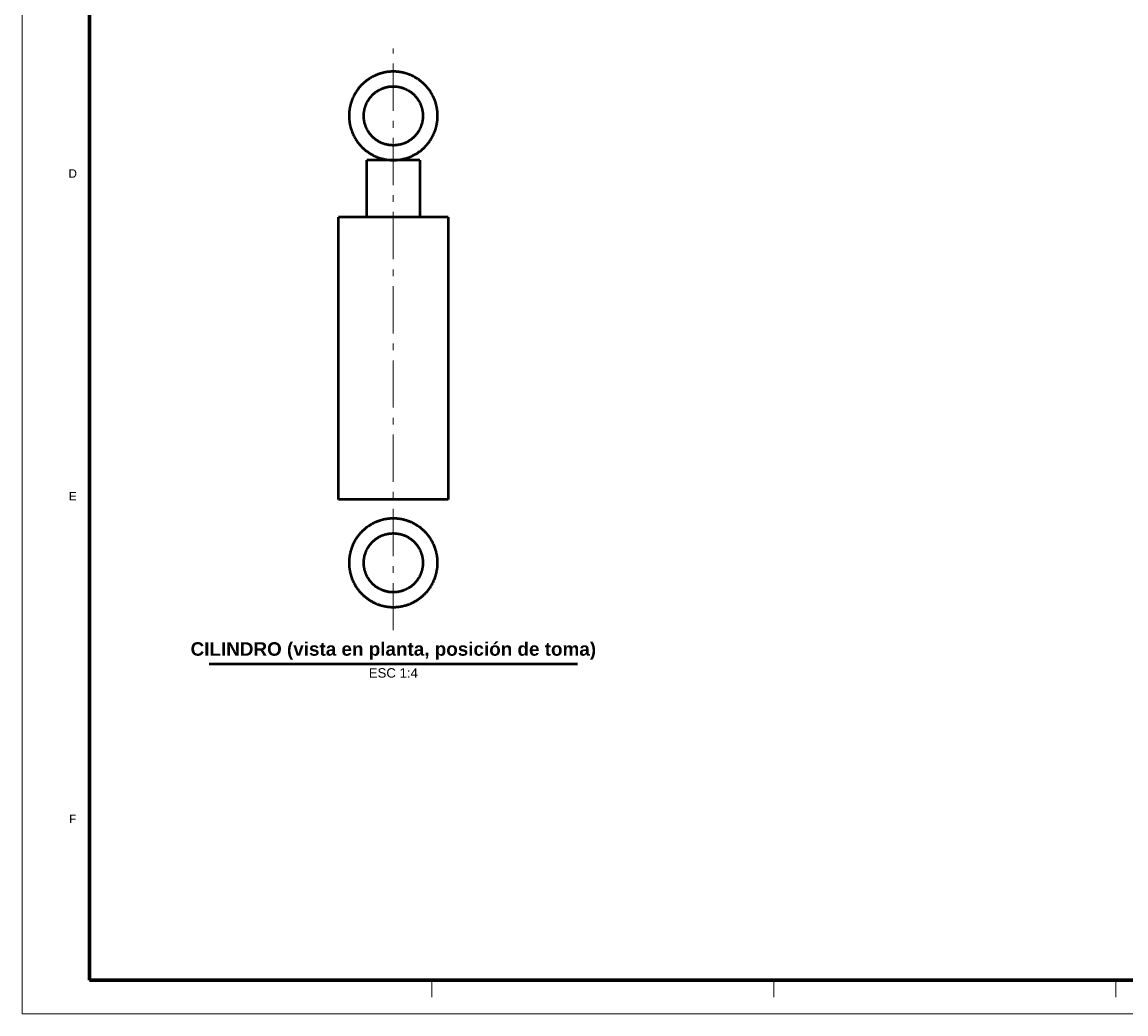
# Model space of a CAD drawing. Header units: millimetres. Extents: x 0 to 841, y 0 to 594.
# Tile 1 of 4: x 0 to 327, y 0 to 294. Entities that reach past the tile are written whole.
import ezdxf
from ezdxf.enums import TextEntityAlignment as Align

# ---------------------------------------------------------------- set-up
doc = ezdxf.new("R2010")
doc.units = ezdxf.units.MM
doc.linetypes.add('EJE', pattern=[22, 14, -3, 2, -3])
for name, color, linetype, lineweight in [('EJE', 7, 'EJE', 18), ('FINA', 7, 'CONTINUOUS', 18), ('MARCO', 7, 'CONTINUOUS', 70), ('TXT', 7, 'CONTINUOUS', 25), ('VIS', 7, 'CONTINUOUS', 50)]:
    doc.layers.add(name, color=color, linetype=linetype, lineweight=lineweight)
doc.styles.add('STD', font='LiberationSans-Regular.ttf')
doc.styles.add('STDB', font='LiberationSans-Bold.ttf')

msp = doc.modelspace()

# ---------------------------------------------------------------- linework, layer by layer
at = {"layer": 'EJE'}
msp.add_line((110, 113.75), (110, 286.25), dxfattribs=at)
at = {"layer": 'FINA'}
for p, q in [((121.38, 10), (121.38, 5)), ((222.75, 10), (222.75, 5)), ((324.12, 10), (324.12, 5))]:
    msp.add_line(p, q, dxfattribs=at)
msp.add_lwpolyline([(0, 0), (841, 0), (841, 594), (0, 594)], close=True, dxfattribs=at)
at = {"layer": 'MARCO'}
msp.add_lwpolyline([(20, 10), (831, 10), (831, 584), (20, 584)], close=True, dxfattribs=at)
at = {"layer": 'VIS'}
msp.add_line((55.44, 103.8), (164.56, 103.8), dxfattribs=at)
for points in [[(123.12, 266.25), (123.12, 266.4), (123.12, 266.55), (123.12, 266.7), (123.11, 266.85), (123.1, 267), (123.09, 267.15), (123.08, 267.3), (123.07, 267.45), (123.06, 267.6), (123.04, 267.75), (123.02, 267.9), (123, 268.05), (122.98, 268.19), (122.96, 268.34), (122.93, 268.49), (122.91, 268.64), (122.88, 268.79), (122.85, 268.93), (122.82, 269.08), (122.78, 269.23), (122.75, 269.37), (122.71, 269.52), (122.67, 269.66), (122.63, 269.81), (122.59, 269.95), (122.55, 270.1), (122.5, 270.24), (122.46, 270.38), (122.41, 270.52), (122.36, 270.67), (122.31, 270.81), (122.26, 270.95), (122.2, 271.09), (122.14, 271.23), (122.09, 271.37), (122.03, 271.5), (121.97, 271.64), (121.9, 271.78), (121.84, 271.91), (121.78, 272.05), (121.71, 272.18), (121.64, 272.32), (121.57, 272.45), (121.5, 272.58), (121.42, 272.71), (121.35, 272.84), (121.27, 272.97), (121.2, 273.1), (121.12, 273.23), (121.04, 273.35), (120.95, 273.48), (120.87, 273.6), (120.79, 273.73), (120.7, 273.85), (120.61, 273.97), (120.52, 274.09), (120.43, 274.21), (120.34, 274.33), (120.25, 274.45), (120.15, 274.57), (120.06, 274.68), (119.96, 274.8), (119.86, 274.91), (119.76, 275.02), (119.66, 275.13), (119.56, 275.24), (119.46, 275.35), (119.35, 275.46), (119.25, 275.57), (119.14, 275.67), (119.03, 275.78), (118.92, 275.88), (118.81, 275.98), (118.7, 276.08), (118.58, 276.18), (118.47, 276.28), (118.36, 276.37), (118.24, 276.47), (118.12, 276.56), (118, 276.65), (117.88, 276.74), (117.76, 276.83), (117.64, 276.92), (117.52, 277.01), (117.4, 277.09), (117.27, 277.18), (117.15, 277.26), (117.02, 277.34), (116.89, 277.42), (116.76, 277.5), (116.63, 277.57), (116.5, 277.65), (116.37, 277.72), (116.24, 277.8), (116.11, 277.87), (115.98, 277.94), (115.84, 278), (115.71, 278.07), (115.57, 278.13), (115.44, 278.2), (115.3, 278.26), (115.16, 278.32), (115.02, 278.38), (114.88, 278.43), (114.74, 278.49), (114.6, 278.54), (114.46, 278.59), (114.32, 278.64), (114.18, 278.69), (114.04, 278.74), (113.89, 278.78), (113.75, 278.83), (113.61, 278.87), (113.46, 278.91), (113.32, 278.95), (113.17, 278.99), (113.03, 279.02), (112.88, 279.06), (112.73, 279.09), (112.59, 279.12), (112.44, 279.15), (112.29, 279.17), (112.14, 279.2), (111.99, 279.22), (111.85, 279.24), (111.7, 279.26), (111.55, 279.28), (111.4, 279.3), (111.25, 279.32), (111.1, 279.33), (110.95, 279.34), (110.8, 279.35), (110.65, 279.36), (110.5, 279.37), (110.35, 279.37), (110.2, 279.37), (110.05, 279.37), (109.9, 279.37), (109.75, 279.37), (109.6, 279.37), (109.45, 279.36), (109.3, 279.36), (109.15, 279.35), (109, 279.34), (108.85, 279.32), (108.7, 279.31), (108.55, 279.29), (108.4, 279.28), (108.25, 279.26), (108.11, 279.24), (107.96, 279.21), (107.81, 279.19), (107.66, 279.16), (107.51, 279.14), (107.37, 279.11), (107.22, 279.08), (107.07, 279.04), (106.93, 279.01), (106.78, 278.97), (106.64, 278.94), (106.49, 278.9), (106.35, 278.86), (106.2, 278.81), (106.06, 278.77), (105.92, 278.72), (105.77, 278.68), (105.63, 278.63), (105.49, 278.58), (105.35, 278.52), (105.21, 278.47), (105.07, 278.41), (104.93, 278.36), (104.79, 278.3), (104.66, 278.24), (104.52, 278.18), (104.38, 278.11), (104.25, 278.05), (104.11, 277.98), (103.98, 277.91), (103.85, 277.84), (103.71, 277.77), (103.58, 277.7), (103.45, 277.62), (103.32, 277.55), (103.19, 277.47), (103.07, 277.39), (102.94, 277.31), (102.81, 277.23), (102.69, 277.15), (102.56, 277.06), (102.44, 276.98), (102.32, 276.89), (102.2, 276.8), (102.08, 276.71), (101.96, 276.62), (101.84, 276.53), (101.72, 276.44), (101.61, 276.34), (101.49, 276.24), (101.38, 276.15), (101.26, 276.05), (101.15, 275.95), (101.04, 275.84), (100.93, 275.74), (100.83, 275.64), (100.72, 275.53), (100.61, 275.42), (100.51, 275.32), (100.41, 275.21), (100.3, 275.1), (100.2, 274.99), (100.1, 274.87), (100.01, 274.76), (99.91, 274.64), (99.81, 274.53), (99.72, 274.41), (99.63, 274.29), (99.54, 274.17), (99.45, 274.05), (99.36, 273.93), (99.27, 273.81), (99.19, 273.69), (99.1, 273.56), (99.02, 273.44), (98.94, 273.31), (98.86, 273.18), (98.78, 273.06), (98.7, 272.93), (98.63, 272.8), (98.55, 272.67), (98.48, 272.54), (98.41, 272.4), (98.34, 272.27), (98.27, 272.14), (98.2, 272), (98.14, 271.87), (98.07, 271.73), (98.01, 271.59), (97.95, 271.46), (97.89, 271.32), (97.84, 271.18), (97.78, 271.04), (97.73, 270.9), (97.67, 270.76), (97.62, 270.62), (97.57, 270.48), (97.53, 270.33), (97.48, 270.19), (97.44, 270.05), (97.39, 269.9), (97.35, 269.76), (97.31, 269.61), (97.28, 269.47), (97.24, 269.32), (97.21, 269.18), (97.17, 269.03), (97.14, 268.88), (97.11, 268.74), (97.09, 268.59), (97.06, 268.44), (97.04, 268.29), (97.01, 268.14), (96.99, 268), (96.97, 267.85), (96.96, 267.7), (96.94, 267.55), (96.93, 267.4), (96.91, 267.25), (96.9, 267.1), (96.89, 266.95), (96.89, 266.8), (96.88, 266.65), (96.88, 266.5), (96.88, 266.35), (96.88, 266.2), (96.88, 266.05), (96.88, 265.9), (96.88, 265.75), (96.89, 265.6), (96.9, 265.45), (96.91, 265.3), (96.92, 265.15), (96.93, 265), (96.95, 264.85), (96.97, 264.7), (96.99, 264.55), (97.01, 264.4), (97.03, 264.26), (97.05, 264.11), (97.08, 263.96), (97.1, 263.81), (97.13, 263.66), (97.16, 263.52), (97.19, 263.37), (97.23, 263.22), (97.26, 263.08), (97.3, 262.93), (97.34, 262.79), (97.38, 262.64), (97.42, 262.5), (97.47, 262.36), (97.51, 262.21), (97.56, 262.07), (97.61, 261.93), (97.66, 261.79), (97.71, 261.65), (97.76, 261.51), (97.82, 261.37), (97.87, 261.23), (97.93, 261.09), (97.99, 260.95), (98.05, 260.81), (98.12, 260.68), (98.18, 260.54), (98.25, 260.41), (98.31, 260.27), (98.38, 260.14), (98.45, 260.01), (98.53, 259.88), (98.6, 259.75), (98.68, 259.62), (98.75, 259.49), (98.83, 259.36), (98.91, 259.23), (98.99, 259.1), (99.07, 258.98), (99.16, 258.85), (99.24, 258.73), (99.33, 258.61), (99.42, 258.49), (99.51, 258.37), (99.6, 258.25), (99.69, 258.13), (99.78, 258.01), (99.88, 257.89), (99.97, 257.78), (100.07, 257.67), (100.17, 257.55), (100.27, 257.44), (100.37, 257.33), (100.47, 257.22), (100.58, 257.11), (100.68, 257), (100.79, 256.9), (100.9, 256.79), (101.01, 256.69), (101.12, 256.59), (101.23, 256.49), (101.34, 256.39), (101.45, 256.29), (101.57, 256.19), (101.68, 256.1), (101.8, 256), (101.92, 255.91), (102.04, 255.82), (102.16, 255.73), (102.28, 255.64), (102.4, 255.55), (102.52, 255.46), (102.65, 255.38), (102.77, 255.3), (102.9, 255.21), (103.02, 255.13), (103.15, 255.05), (103.28, 254.98), (103.41, 254.9), (103.54, 254.83), (103.67, 254.75), (103.8, 254.68), (103.93, 254.61), (104.07, 254.54), (104.2, 254.47), (104.34, 254.41), (104.47, 254.35), (104.61, 254.28), (104.75, 254.22), (104.88, 254.16), (105.02, 254.11), (105.16, 254.05), (105.3, 253.99), (105.44, 253.94), (105.58, 253.89), (105.73, 253.84), (105.87, 253.79), (106.01, 253.75), (106.15, 253.7), (106.3, 253.66), (106.44, 253.62), (106.59, 253.58), (106.73, 253.54), (106.88, 253.5), (107.02, 253.47), (107.17, 253.43), (107.32, 253.4), (107.46, 253.37), (107.61, 253.34), (107.76, 253.32), (107.91, 253.29), (108.06, 253.27), (108.2, 253.25), (108.35, 253.23), (108.5, 253.21), (108.65, 253.19), (108.8, 253.18), (108.95, 253.17), (109.1, 253.16), (109.25, 253.15), (109.4, 253.14), (109.55, 253.13), (109.7, 253.13), (109.85, 253.13), (110, 253.12)], [(118.75, 266.25), (118.75, 266.1), (118.74, 265.95), (118.74, 265.8), (118.73, 265.65), (118.72, 265.5), (118.7, 265.35), (118.69, 265.2), (118.67, 265.05), (118.65, 264.9), (118.62, 264.76), (118.59, 264.61), (118.56, 264.46), (118.53, 264.31), (118.5, 264.17), (118.46, 264.02), (118.42, 263.88), (118.38, 263.73), (118.34, 263.59), (118.29, 263.45), (118.24, 263.3), (118.19, 263.16), (118.13, 263.02), (118.08, 262.88), (118.02, 262.75), (117.96, 262.61), (117.89, 262.47), (117.83, 262.34), (117.76, 262.2), (117.69, 262.07), (117.61, 261.94), (117.54, 261.81), (117.46, 261.68), (117.38, 261.55), (117.3, 261.43), (117.22, 261.3), (117.13, 261.18), (117.04, 261.06), (116.95, 260.94), (116.86, 260.82), (116.77, 260.7), (116.67, 260.59), (116.57, 260.47), (116.47, 260.36), (116.37, 260.25), (116.27, 260.14), (116.16, 260.04), (116.05, 259.93), (115.94, 259.83), (115.83, 259.73), (115.72, 259.63), (115.61, 259.53), (115.49, 259.44), (115.37, 259.34), (115.25, 259.25), (115.13, 259.16), (115.01, 259.08), (114.88, 258.99), (114.76, 258.91), (114.63, 258.83), (114.5, 258.75), (114.38, 258.67), (114.24, 258.6), (114.11, 258.53), (113.98, 258.46), (113.84, 258.39), (113.71, 258.33), (113.57, 258.26), (113.44, 258.2), (113.3, 258.14), (113.16, 258.09), (113.02, 258.04), (112.87, 257.99), (112.73, 257.94), (112.59, 257.89), (112.45, 257.85), (112.3, 257.81), (112.16, 257.77), (112.01, 257.73), (111.86, 257.7), (111.72, 257.67), (111.57, 257.64), (111.42, 257.62), (111.27, 257.59), (111.12, 257.57), (110.97, 257.55), (110.82, 257.54), (110.68, 257.53), (110.53, 257.52), (110.38, 257.51), (110.23, 257.5), (110.08, 257.5), (109.92, 257.5), (109.77, 257.5), (109.62, 257.51), (109.47, 257.52), (109.32, 257.53), (109.17, 257.54), (109.03, 257.55), (108.88, 257.57), (108.73, 257.59), (108.58, 257.62), (108.43, 257.64), (108.28, 257.67), (108.14, 257.7), (107.99, 257.73), (107.84, 257.77), (107.7, 257.81), (107.55, 257.85), (107.41, 257.89), (107.27, 257.94), (107.13, 257.99), (106.98, 258.04), (106.84, 258.09), (106.7, 258.14), (106.56, 258.2), (106.43, 258.26), (106.29, 258.33), (106.16, 258.39), (106.02, 258.46), (105.89, 258.53), (105.76, 258.6), (105.62, 258.67), (105.5, 258.75), (105.37, 258.83), (105.24, 258.91), (105.12, 258.99), (104.99, 259.08), (104.87, 259.16), (104.75, 259.25), (104.63, 259.34), (104.51, 259.44), (104.39, 259.53), (104.28, 259.63), (104.17, 259.73), (104.06, 259.83), (103.95, 259.93), (103.84, 260.04), (103.73, 260.14), (103.63, 260.25), (103.53, 260.36), (103.43, 260.47), (103.33, 260.59), (103.23, 260.7), (103.14, 260.82), (103.05, 260.94), (102.96, 261.06), (102.87, 261.18), (102.78, 261.3), (102.7, 261.43), (102.62, 261.55), (102.54, 261.68), (102.46, 261.81), (102.39, 261.94), (102.31, 262.07), (102.24, 262.2), (102.17, 262.34), (102.11, 262.47), (102.04, 262.61), (101.98, 262.75), (101.92, 262.88), (101.87, 263.02), (101.81, 263.16), (101.76, 263.3), (101.71, 263.45), (101.66, 263.59), (101.62, 263.73), (101.58, 263.88), (101.54, 264.02), (101.5, 264.17), (101.47, 264.31), (101.44, 264.46), (101.41, 264.61), (101.38, 264.76), (101.35, 264.9), (101.33, 265.05), (101.31, 265.2), (101.3, 265.35), (101.28, 265.5), (101.27, 265.65), (101.26, 265.8), (101.26, 265.95), (101.25, 266.1), (101.25, 266.25), (101.25, 266.4), (101.26, 266.55), (101.26, 266.7), (101.27, 266.85), (101.28, 267), (101.3, 267.15), (101.31, 267.3), (101.33, 267.45), (101.35, 267.6), (101.38, 267.74), (101.41, 267.89), (101.44, 268.04), (101.47, 268.19), (101.5, 268.33), (101.54, 268.48), (101.58, 268.62), (101.62, 268.77), (101.66, 268.91), (101.71, 269.05), (101.76, 269.2), (101.81, 269.34), (101.87, 269.48), (101.92, 269.62), (101.98, 269.75), (102.04, 269.89), (102.11, 270.03), (102.17, 270.16), (102.24, 270.3), (102.31, 270.43), (102.39, 270.56), (102.46, 270.69), (102.54, 270.82), (102.62, 270.95), (102.7, 271.07), (102.78, 271.2), (102.87, 271.32), (102.96, 271.44), (103.05, 271.56), (103.14, 271.68), (103.23, 271.8), (103.33, 271.91), (103.43, 272.03), (103.53, 272.14), (103.63, 272.25), (103.73, 272.36), (103.84, 272.46), (103.95, 272.57), (104.06, 272.67), (104.17, 272.77), (104.28, 272.87), (104.39, 272.97), (104.51, 273.06), (104.63, 273.16), (104.75, 273.25), (104.87, 273.34), (104.99, 273.42), (105.12, 273.51), (105.24, 273.59), (105.37, 273.67), (105.5, 273.75), (105.62, 273.83), (105.76, 273.9), (105.89, 273.97), (106.02, 274.04), (106.16, 274.11), (106.29, 274.17), (106.43, 274.24), (106.56, 274.3), (106.7, 274.36), (106.84, 274.41), (106.98, 274.46), (107.13, 274.51), (107.27, 274.56), (107.41, 274.61), (107.55, 274.65), (107.7, 274.69), (107.84, 274.73), (107.99, 274.77), (108.14, 274.8), (108.28, 274.83), (108.43, 274.86), (108.58, 274.88), (108.73, 274.91), (108.88, 274.93), (109.03, 274.95), (109.17, 274.96), (109.32, 274.97), (109.47, 274.98), (109.62, 274.99), (109.77, 275), (109.92, 275), (110.08, 275), (110.23, 275), (110.38, 274.99), (110.53, 274.98), (110.68, 274.97), (110.82, 274.96), (110.97, 274.95), (111.12, 274.93), (111.27, 274.91), (111.42, 274.88), (111.57, 274.86), (111.72, 274.83), (111.86, 274.8), (112.01, 274.77), (112.16, 274.73), (112.3, 274.69), (112.45, 274.65), (112.59, 274.61), (112.73, 274.56), (112.87, 274.51), (113.02, 274.46), (113.16, 274.41), (113.3, 274.36), (113.44, 274.3), (113.57, 274.24), (113.71, 274.17), (113.84, 274.11), (113.98, 274.04), (114.11, 273.97), (114.24, 273.9), (114.38, 273.83), (114.5, 273.75), (114.63, 273.67), (114.76, 273.59), (114.88, 273.51), (115.01, 273.42), (115.13, 273.34), (115.25, 273.25), (115.37, 273.16), (115.49, 273.06), (115.61, 272.97), (115.72, 272.87), (115.83, 272.77), (115.94, 272.67), (116.05, 272.57), (116.16, 272.46), (116.27, 272.36), (116.37, 272.25), (116.47, 272.14), (116.57, 272.03), (116.67, 271.91), (116.77, 271.8), (116.86, 271.68), (116.95, 271.56), (117.04, 271.44), (117.13, 271.32), (117.22, 271.2), (117.3, 271.07), (117.38, 270.95), (117.46, 270.82), (117.54, 270.69), (117.61, 270.56), (117.69, 270.43), (117.76, 270.3), (117.83, 270.16), (117.89, 270.03), (117.96, 269.89), (118.02, 269.75), (118.08, 269.62), (118.13, 269.48), (118.19, 269.34), (118.24, 269.2), (118.29, 269.05), (118.34, 268.91), (118.38, 268.77), (118.42, 268.62), (118.46, 268.48), (118.5, 268.33), (118.53, 268.19), (118.56, 268.04), (118.59, 267.89), (118.62, 267.74), (118.65, 267.6), (118.67, 267.45), (118.69, 267.3), (118.7, 267.15), (118.72, 267), (118.73, 266.85), (118.74, 266.7), (118.74, 266.55), (118.75, 266.4), (118.75, 266.25)], [(110, 253.12), (110.15, 253.13), (110.3, 253.13), (110.45, 253.13), (110.6, 253.14), (110.75, 253.15), (110.9, 253.16), (111.05, 253.17), (111.2, 253.18), (111.35, 253.19), (111.5, 253.21), (111.65, 253.23), (111.8, 253.25), (111.95, 253.27), (112.1, 253.29), (112.25, 253.32), (112.39, 253.35), (112.54, 253.37), (112.69, 253.4), (112.84, 253.44), (112.98, 253.47), (113.13, 253.5), (113.28, 253.54), (113.42, 253.58), (113.57, 253.62), (113.71, 253.66), (113.85, 253.7), (114, 253.75), (114.14, 253.8), (114.28, 253.84), (114.43, 253.89), (114.57, 253.95), (114.71, 254), (114.85, 254.05), (114.99, 254.11), (115.13, 254.17), (115.26, 254.23), (115.4, 254.29), (115.54, 254.35), (115.68, 254.42), (115.81, 254.48), (115.95, 254.55), (116.08, 254.62), (116.21, 254.69), (116.34, 254.76), (116.48, 254.83), (116.61, 254.91), (116.74, 254.99), (116.86, 255.06), (116.99, 255.14), (117.12, 255.22), (117.24, 255.31), (117.37, 255.39), (117.49, 255.47), (117.62, 255.56), (117.74, 255.65), (117.86, 255.74), (117.98, 255.83), (118.1, 255.92), (118.22, 256.02), (118.33, 256.11), (118.45, 256.21), (118.56, 256.3), (118.68, 256.4), (118.79, 256.5), (118.9, 256.6), (119.01, 256.71), (119.12, 256.81), (119.23, 256.92), (119.33, 257.02), (119.44, 257.13), (119.54, 257.24), (119.65, 257.35), (119.75, 257.46), (119.85, 257.57), (119.95, 257.69), (120.04, 257.8), (120.14, 257.92), (120.23, 258.03), (120.33, 258.15), (120.42, 258.27), (120.51, 258.39), (120.6, 258.51), (120.69, 258.63), (120.78, 258.76), (120.86, 258.88), (120.94, 259.01), (121.03, 259.13), (121.11, 259.26), (121.19, 259.39), (121.26, 259.51), (121.34, 259.64), (121.42, 259.77), (121.49, 259.91), (121.56, 260.04), (121.63, 260.17), (121.7, 260.3), (121.77, 260.44), (121.83, 260.57), (121.9, 260.71), (121.96, 260.85), (122.02, 260.99), (122.08, 261.12), (122.14, 261.26), (122.2, 261.4), (122.25, 261.54), (122.3, 261.68), (122.36, 261.82), (122.41, 261.97), (122.45, 262.11), (122.5, 262.25), (122.55, 262.4), (122.59, 262.54), (122.63, 262.68), (122.67, 262.83), (122.71, 262.97), (122.75, 263.12), (122.78, 263.27), (122.81, 263.41), (122.85, 263.56), (122.88, 263.71), (122.9, 263.86), (122.93, 264), (122.96, 264.15), (122.98, 264.3), (123, 264.45), (123.02, 264.6), (123.04, 264.75), (123.06, 264.9), (123.07, 265.05), (123.08, 265.2), (123.09, 265.35), (123.1, 265.5), (123.11, 265.65), (123.12, 265.8), (123.12, 265.95), (123.12, 266.1), (123.12, 266.25)], [(117.88, 253.12), (117.72, 253.12), (117.58, 253.12), (117.42, 253.12), (117.28, 253.12), (117.12, 253.12), (116.97, 253.12), (116.83, 253.12), (116.67, 253.12), (116.53, 253.12), (116.38, 253.12), (116.22, 253.12), (116.08, 253.12), (115.92, 253.12), (115.78, 253.12), (115.62, 253.12), (115.47, 253.12), (115.33, 253.12), (115.17, 253.12), (115.03, 253.12), (114.88, 253.12), (114.72, 253.12), (114.58, 253.12), (114.42, 253.12), (114.28, 253.12), (114.12, 253.12), (113.97, 253.12), (113.83, 253.12), (113.67, 253.12), (113.53, 253.12), (113.38, 253.12), (113.22, 253.12), (113.08, 253.12), (112.92, 253.12), (112.78, 253.12), (112.62, 253.12), (112.47, 253.12), (112.33, 253.12), (112.17, 253.12), (112.03, 253.12), (111.88, 253.12), (111.72, 253.12), (111.58, 253.12), (111.42, 253.12), (111.28, 253.12), (111.12, 253.12), (110.97, 253.12), (110.82, 253.12), (110.67, 253.12), (110.53, 253.12), (110.38, 253.12), (110.22, 253.12), (110.08, 253.12), (109.92, 253.12), (109.78, 253.12), (109.62, 253.12), (109.47, 253.12), (109.33, 253.12), (109.17, 253.12), (109.03, 253.12), (108.88, 253.12), (108.72, 253.12), (108.58, 253.12), (108.42, 253.12), (108.28, 253.12), (108.12, 253.12), (107.97, 253.12), (107.83, 253.12), (107.67, 253.12), (107.53, 253.12), (107.38, 253.12), (107.22, 253.12), (107.08, 253.12), (106.92, 253.12), (106.78, 253.12), (106.62, 253.12), (106.47, 253.12), (106.33, 253.12), (106.17, 253.12), (106.03, 253.12), (105.88, 253.12), (105.72, 253.12), (105.58, 253.12), (105.42, 253.12), (105.28, 253.12), (105.12, 253.12), (104.97, 253.12), (104.82, 253.12), (104.67, 253.12), (104.53, 253.12), (104.38, 253.12), (104.22, 253.12), (104.08, 253.12), (103.92, 253.12), (103.78, 253.12), (103.62, 253.12), (103.47, 253.12), (103.32, 253.12), (103.17, 253.12), (103.03, 253.12), (102.88, 253.12), (102.72, 253.12), (102.58, 253.12), (102.42, 253.12), (102.28, 253.12), (102.12, 253.12)], [(102.12, 236.25), (102.12, 253.12)], [(117.88, 253.12), (117.88, 236.25)], [(126.25, 236.25), (126.1, 236.25), (125.95, 236.25), (125.8, 236.25), (125.65, 236.25), (125.5, 236.25), (125.35, 236.25), (125.2, 236.25), (125.05, 236.25), (124.9, 236.25), (124.75, 236.25), (124.59, 236.25), (124.44, 236.25), (124.29, 236.25), (124.14, 236.25), (123.99, 236.25), (123.84, 236.25), (123.69, 236.25), (123.54, 236.25), (123.39, 236.25), (123.24, 236.25), (123.09, 236.25), (122.94, 236.25), (122.79, 236.25), (122.64, 236.25), (122.49, 236.25), (122.34, 236.25), (122.19, 236.25), (122.04, 236.25), (121.89, 236.25), (121.74, 236.25), (121.59, 236.25), (121.44, 236.25), (121.28, 236.25), (121.13, 236.25), (120.98, 236.25), (120.83, 236.25), (120.68, 236.25), (120.53, 236.25), (120.38, 236.25), (120.23, 236.25), (120.08, 236.25), (119.93, 236.25), (119.78, 236.25), (119.63, 236.25), (119.48, 236.25), (119.33, 236.25), (119.18, 236.25), (119.03, 236.25), (118.88, 236.25), (118.73, 236.25), (118.58, 236.25), (118.43, 236.25), (118.28, 236.25), (118.12, 236.25), (117.97, 236.25), (117.82, 236.25), (117.67, 236.25), (117.52, 236.25), (117.37, 236.25), (117.22, 236.25), (117.07, 236.25), (116.92, 236.25), (116.77, 236.25), (116.62, 236.25), (116.47, 236.25), (116.32, 236.25), (116.17, 236.25), (116.02, 236.25), (115.87, 236.25), (115.72, 236.25), (115.57, 236.25), (115.42, 236.25), (115.27, 236.25), (115.12, 236.25), (114.97, 236.25), (114.81, 236.25), (114.66, 236.25), (114.51, 236.25), (114.36, 236.25), (114.21, 236.25), (114.06, 236.25), (113.91, 236.25), (113.76, 236.25), (113.61, 236.25), (113.46, 236.25), (113.31, 236.25), (113.16, 236.25), (113.01, 236.25), (112.86, 236.25), (112.71, 236.25), (112.56, 236.25), (112.41, 236.25), (112.26, 236.25), (112.11, 236.25), (111.96, 236.25), (111.81, 236.25), (111.66, 236.25), (111.5, 236.25), (111.35, 236.25), (111.2, 236.25), (111.05, 236.25), (110.9, 236.25), (110.75, 236.25), (110.6, 236.25), (110.45, 236.25), (110.3, 236.25), (110.15, 236.25), (110, 236.25), (109.85, 236.25), (109.7, 236.25), (109.55, 236.25), (109.4, 236.25), (109.25, 236.25), (109.1, 236.25), (108.95, 236.25), (108.8, 236.25), (108.65, 236.25), (108.5, 236.25), (108.34, 236.25), (108.19, 236.25), (108.04, 236.25), (107.89, 236.25), (107.74, 236.25), (107.59, 236.25), (107.44, 236.25), (107.29, 236.25), (107.14, 236.25), (106.99, 236.25), (106.84, 236.25), (106.69, 236.25), (106.54, 236.25), (106.39, 236.25), (106.24, 236.25), (106.09, 236.25), (105.94, 236.25), (105.79, 236.25), (105.64, 236.25), (105.49, 236.25), (105.34, 236.25), (105.19, 236.25), (105.03, 236.25), (104.88, 236.25), (104.73, 236.25), (104.58, 236.25), (104.43, 236.25), (104.28, 236.25), (104.13, 236.25), (103.98, 236.25), (103.83, 236.25), (103.68, 236.25), (103.53, 236.25), (103.38, 236.25), (103.23, 236.25), (103.08, 236.25), (102.93, 236.25), (102.78, 236.25), (102.63, 236.25), (102.48, 236.25), (102.33, 236.25), (102.18, 236.25), (102.03, 236.25), (101.88, 236.25), (101.72, 236.25), (101.57, 236.25), (101.42, 236.25), (101.27, 236.25), (101.12, 236.25), (100.97, 236.25), (100.82, 236.25), (100.67, 236.25), (100.52, 236.25), (100.37, 236.25), (100.22, 236.25), (100.07, 236.25), (99.92, 236.25), (99.77, 236.25), (99.62, 236.25), (99.47, 236.25), (99.32, 236.25), (99.17, 236.25), (99.02, 236.25), (98.87, 236.25), (98.72, 236.25), (98.56, 236.25), (98.41, 236.25), (98.26, 236.25), (98.11, 236.25), (97.96, 236.25), (97.81, 236.25), (97.66, 236.25), (97.51, 236.25), (97.36, 236.25), (97.21, 236.25), (97.06, 236.25), (96.91, 236.25), (96.76, 236.25), (96.61, 236.25), (96.46, 236.25), (96.31, 236.25), (96.16, 236.25), (96.01, 236.25), (95.86, 236.25), (95.71, 236.25), (95.56, 236.25), (95.41, 236.25), (95.25, 236.25), (95.1, 236.25), (94.95, 236.25), (94.8, 236.25), (94.65, 236.25), (94.5, 236.25), (94.35, 236.25), (94.2, 236.25), (94.05, 236.25), (93.9, 236.25), (93.75, 236.25)], [(93.75, 152.5), (93.75, 236.25)], [(126.25, 236.25), (126.25, 152.5)], [(126.25, 152.5), (126.1, 152.5), (125.95, 152.5), (125.8, 152.5), (125.65, 152.5), (125.5, 152.5), (125.35, 152.5), (125.2, 152.5), (125.05, 152.5), (124.9, 152.5), (124.75, 152.5), (124.59, 152.5), (124.44, 152.5), (124.29, 152.5), (124.14, 152.5), (123.99, 152.5), (123.84, 152.5), (123.69, 152.5), (123.54, 152.5), (123.39, 152.5), (123.24, 152.5), (123.09, 152.5), (122.94, 152.5), (122.79, 152.5), (122.64, 152.5), (122.49, 152.5), (122.34, 152.5), (122.19, 152.5), (122.04, 152.5), (121.89, 152.5), (121.74, 152.5), (121.59, 152.5), (121.44, 152.5), (121.28, 152.5), (121.13, 152.5), (120.98, 152.5), (120.83, 152.5), (120.68, 152.5), (120.53, 152.5), (120.38, 152.5), (120.23, 152.5), (120.08, 152.5), (119.93, 152.5), (119.78, 152.5), (119.63, 152.5), (119.48, 152.5), (119.33, 152.5), (119.18, 152.5), (119.03, 152.5), (118.88, 152.5), (118.73, 152.5), (118.58, 152.5), (118.43, 152.5), (118.28, 152.5), (118.12, 152.5), (117.97, 152.5), (117.82, 152.5), (117.67, 152.5), (117.52, 152.5), (117.37, 152.5), (117.22, 152.5), (117.07, 152.5), (116.92, 152.5), (116.77, 152.5), (116.62, 152.5), (116.47, 152.5), (116.32, 152.5), (116.17, 152.5), (116.02, 152.5), (115.87, 152.5), (115.72, 152.5), (115.57, 152.5), (115.42, 152.5), (115.27, 152.5), (115.12, 152.5), (114.97, 152.5), (114.81, 152.5), (114.66, 152.5), (114.51, 152.5), (114.36, 152.5), (114.21, 152.5), (114.06, 152.5), (113.91, 152.5), (113.76, 152.5), (113.61, 152.5), (113.46, 152.5), (113.31, 152.5), (113.16, 152.5), (113.01, 152.5), (112.86, 152.5), (112.71, 152.5), (112.56, 152.5), (112.41, 152.5), (112.26, 152.5), (112.11, 152.5), (111.96, 152.5), (111.81, 152.5), (111.66, 152.5), (111.5, 152.5), (111.35, 152.5), (111.2, 152.5), (111.05, 152.5), (110.9, 152.5), (110.75, 152.5), (110.6, 152.5), (110.45, 152.5), (110.3, 152.5), (110.15, 152.5), (110, 152.5), (109.85, 152.5), (109.7, 152.5), (109.55, 152.5), (109.4, 152.5), (109.25, 152.5), (109.1, 152.5), (108.95, 152.5), (108.8, 152.5), (108.65, 152.5), (108.5, 152.5), (108.34, 152.5), (108.19, 152.5), (108.04, 152.5), (107.89, 152.5), (107.74, 152.5), (107.59, 152.5), (107.44, 152.5), (107.29, 152.5), (107.14, 152.5), (106.99, 152.5), (106.84, 152.5), (106.69, 152.5), (106.54, 152.5), (106.39, 152.5), (106.24, 152.5), (106.09, 152.5), (105.94, 152.5), (105.79, 152.5), (105.64, 152.5), (105.49, 152.5), (105.34, 152.5), (105.19, 152.5), (105.03, 152.5), (104.88, 152.5), (104.73, 152.5), (104.58, 152.5), (104.43, 152.5), (104.28, 152.5), (104.13, 152.5), (103.98, 152.5), (103.83, 152.5), (103.68, 152.5), (103.53, 152.5), (103.38, 152.5), (103.23, 152.5), (103.08, 152.5), (102.93, 152.5), (102.78, 152.5), (102.63, 152.5), (102.48, 152.5), (102.33, 152.5), (102.18, 152.5), (102.03, 152.5), (101.88, 152.5), (101.72, 152.5), (101.57, 152.5), (101.42, 152.5), (101.27, 152.5), (101.12, 152.5), (100.97, 152.5), (100.82, 152.5), (100.67, 152.5), (100.52, 152.5), (100.37, 152.5), (100.22, 152.5), (100.07, 152.5), (99.92, 152.5), (99.77, 152.5), (99.62, 152.5), (99.47, 152.5), (99.32, 152.5), (99.17, 152.5), (99.02, 152.5), (98.87, 152.5), (98.72, 152.5), (98.56, 152.5), (98.41, 152.5), (98.26, 152.5), (98.11, 152.5), (97.96, 152.5), (97.81, 152.5), (97.66, 152.5), (97.51, 152.5), (97.36, 152.5), (97.21, 152.5), (97.06, 152.5), (96.91, 152.5), (96.76, 152.5), (96.61, 152.5), (96.46, 152.5), (96.31, 152.5), (96.16, 152.5), (96.01, 152.5), (95.86, 152.5), (95.71, 152.5), (95.56, 152.5), (95.41, 152.5), (95.25, 152.5), (95.1, 152.5), (94.95, 152.5), (94.8, 152.5), (94.65, 152.5), (94.5, 152.5), (94.35, 152.5), (94.2, 152.5), (94.05, 152.5), (93.9, 152.5), (93.75, 152.5)], [(123.12, 133.75), (123.12, 133.91), (123.12, 134.08), (123.12, 134.24), (123.11, 134.41), (123.1, 134.57), (123.09, 134.74), (123.07, 134.9), (123.06, 135.07), (123.04, 135.23), (123.02, 135.39), (123, 135.56), (122.98, 135.72), (122.95, 135.88), (122.92, 136.05), (122.89, 136.21), (122.86, 136.37), (122.83, 136.53), (122.79, 136.69), (122.75, 136.85), (122.71, 137.01), (122.67, 137.17), (122.63, 137.33), (122.58, 137.49), (122.53, 137.65), (122.48, 137.81), (122.43, 137.96), (122.38, 138.12), (122.32, 138.27), (122.26, 138.43), (122.2, 138.58), (122.14, 138.73), (122.08, 138.89), (122.01, 139.04), (121.95, 139.19), (121.88, 139.34), (121.8, 139.49), (121.73, 139.64), (121.66, 139.78), (121.58, 139.93), (121.5, 140.07), (121.42, 140.22), (121.34, 140.36), (121.26, 140.5), (121.17, 140.64), (121.08, 140.78), (120.99, 140.92), (120.9, 141.06), (120.81, 141.2), (120.71, 141.33), (120.62, 141.46), (120.52, 141.6), (120.42, 141.73), (120.32, 141.86), (120.22, 141.99), (120.11, 142.12), (120.01, 142.24), (119.9, 142.37), (119.79, 142.49), (119.68, 142.61), (119.57, 142.73), (119.45, 142.85), (119.34, 142.97), (119.22, 143.09), (119.1, 143.2), (118.98, 143.32), (118.86, 143.43), (118.74, 143.54), (118.62, 143.65), (118.49, 143.76), (118.37, 143.86), (118.24, 143.97), (118.11, 144.07), (117.98, 144.17), (117.85, 144.27), (117.71, 144.37), (117.58, 144.46), (117.45, 144.56), (117.31, 144.65), (117.17, 144.74), (117.03, 144.83), (116.89, 144.92), (116.75, 145.01), (116.61, 145.09), (116.47, 145.17), (116.32, 145.25), (116.18, 145.33), (116.03, 145.41), (115.89, 145.48), (115.74, 145.55), (115.59, 145.63), (115.44, 145.7), (115.29, 145.76), (115.14, 145.83), (114.98, 145.89), (114.83, 145.95), (114.68, 146.01), (114.52, 146.07), (114.37, 146.13), (114.21, 146.18), (114.06, 146.23), (113.9, 146.28), (113.74, 146.33), (113.58, 146.38), (113.42, 146.42), (113.26, 146.46), (113.1, 146.5), (112.94, 146.54), (112.78, 146.58), (112.62, 146.61), (112.46, 146.64), (112.3, 146.67), (112.13, 146.7), (111.97, 146.73), (111.81, 146.75), (111.64, 146.77), (111.48, 146.79), (111.32, 146.81), (111.15, 146.82), (110.99, 146.84), (110.82, 146.85), (110.66, 146.86), (110.49, 146.87), (110.33, 146.87), (110.16, 146.87), (110, 146.88), (109.84, 146.87), (109.67, 146.87), (109.51, 146.87), (109.34, 146.86), (109.18, 146.85), (109.01, 146.84), (108.85, 146.82), (108.68, 146.81), (108.52, 146.79), (108.36, 146.77), (108.19, 146.75), (108.03, 146.73), (107.87, 146.7), (107.7, 146.67), (107.54, 146.64), (107.38, 146.61), (107.22, 146.58), (107.06, 146.54), (106.9, 146.5), (106.74, 146.46), (106.58, 146.42), (106.42, 146.38), (106.26, 146.33), (106.1, 146.28), (105.94, 146.23), (105.79, 146.18), (105.63, 146.13), (105.48, 146.07), (105.32, 146.01), (105.17, 145.95), (105.02, 145.89), (104.86, 145.83), (104.71, 145.76), (104.56, 145.7), (104.41, 145.63), (104.26, 145.55), (104.11, 145.48), (103.97, 145.41), (103.82, 145.33), (103.68, 145.25), (103.53, 145.17), (103.39, 145.09), (103.25, 145.01), (103.11, 144.92), (102.97, 144.83), (102.83, 144.74), (102.69, 144.65), (102.55, 144.56), (102.42, 144.46), (102.29, 144.37), (102.15, 144.27), (102.02, 144.17), (101.89, 144.07), (101.76, 143.97), (101.63, 143.86), (101.51, 143.76), (101.38, 143.65), (101.26, 143.54), (101.14, 143.43), (101.02, 143.32), (100.9, 143.2), (100.78, 143.09), (100.66, 142.97), (100.55, 142.85), (100.43, 142.73), (100.32, 142.61), (100.21, 142.49), (100.1, 142.37), (99.99, 142.24), (99.89, 142.12), (99.78, 141.99), (99.68, 141.86), (99.58, 141.73), (99.48, 141.6), (99.38, 141.46), (99.29, 141.33), (99.19, 141.2), (99.1, 141.06), (99.01, 140.92), (98.92, 140.78), (98.83, 140.64), (98.74, 140.5), (98.66, 140.36), (98.58, 140.22), (98.5, 140.07), (98.42, 139.93), (98.34, 139.78), (98.27, 139.64), (98.2, 139.49), (98.12, 139.34), (98.05, 139.19), (97.99, 139.04), (97.92, 138.89), (97.86, 138.73), (97.8, 138.58), (97.74, 138.43), (97.68, 138.27), (97.62, 138.12), (97.57, 137.96), (97.52, 137.81), (97.47, 137.65), (97.42, 137.49), (97.37, 137.33), (97.33, 137.17), (97.29, 137.01), (97.25, 136.85), (97.21, 136.69), (97.17, 136.53), (97.14, 136.37), (97.11, 136.21), (97.08, 136.05), (97.05, 135.88), (97.02, 135.72), (97, 135.56), (96.98, 135.39), (96.96, 135.23), (96.94, 135.07), (96.93, 134.9), (96.91, 134.74), (96.9, 134.57), (96.89, 134.41), (96.88, 134.24), (96.88, 134.08), (96.88, 133.91), (96.88, 133.75), (96.88, 133.59), (96.88, 133.42), (96.88, 133.26), (96.89, 133.09), (96.9, 132.93), (96.91, 132.76), (96.93, 132.6), (96.94, 132.43), (96.96, 132.27), (96.98, 132.11), (97, 131.94), (97.02, 131.78), (97.05, 131.62), (97.08, 131.45), (97.11, 131.29), (97.14, 131.13), (97.17, 130.97), (97.21, 130.81), (97.25, 130.65), (97.29, 130.49), (97.33, 130.33), (97.37, 130.17), (97.42, 130.01), (97.47, 129.85), (97.52, 129.69), (97.57, 129.54), (97.62, 129.38), (97.68, 129.23), (97.74, 129.07), (97.8, 128.92), (97.86, 128.77), (97.92, 128.61), (97.99, 128.46), (98.05, 128.31), (98.12, 128.16), (98.2, 128.01), (98.27, 127.86), (98.34, 127.72), (98.42, 127.57), (98.5, 127.43), (98.58, 127.28), (98.66, 127.14), (98.74, 127), (98.83, 126.86), (98.92, 126.72), (99.01, 126.58), (99.1, 126.44), (99.19, 126.3), (99.29, 126.17), (99.38, 126.04), (99.48, 125.9), (99.58, 125.77), (99.68, 125.64), (99.78, 125.51), (99.89, 125.38), (99.99, 125.26), (100.1, 125.13), (100.21, 125.01), (100.32, 124.89), (100.43, 124.77), (100.55, 124.65), (100.66, 124.53), (100.78, 124.41), (100.9, 124.3), (101.02, 124.18), (101.14, 124.07), (101.26, 123.96), (101.38, 123.85), (101.51, 123.74), (101.63, 123.64), (101.76, 123.53), (101.89, 123.43), (102.02, 123.33), (102.15, 123.23), (102.29, 123.13), (102.42, 123.04), (102.55, 122.94), (102.69, 122.85), (102.83, 122.76), (102.97, 122.67), (103.11, 122.58), (103.25, 122.49), (103.39, 122.41), (103.53, 122.33), (103.68, 122.25), (103.82, 122.17), (103.97, 122.09), (104.11, 122.02), (104.26, 121.95), (104.41, 121.87), (104.56, 121.8), (104.71, 121.74), (104.86, 121.67), (105.02, 121.61), (105.17, 121.55), (105.32, 121.49), (105.48, 121.43), (105.63, 121.37), (105.79, 121.32), (105.94, 121.27), (106.1, 121.22), (106.26, 121.17), (106.42, 121.12), (106.58, 121.08), (106.74, 121.04), (106.9, 121), (107.06, 120.96), (107.22, 120.92), (107.38, 120.89), (107.54, 120.86), (107.7, 120.83), (107.87, 120.8), (108.03, 120.77), (108.19, 120.75), (108.36, 120.73), (108.52, 120.71), (108.68, 120.69), (108.85, 120.68), (109.01, 120.66), (109.18, 120.65), (109.34, 120.64), (109.51, 120.63), (109.67, 120.63), (109.84, 120.63), (110, 120.62), (110.16, 120.63), (110.33, 120.63), (110.49, 120.63), (110.66, 120.64), (110.82, 120.65), (110.99, 120.66), (111.15, 120.68), (111.32, 120.69), (111.48, 120.71), (111.64, 120.73), (111.81, 120.75), (111.97, 120.77), (112.13, 120.8), (112.3, 120.83), (112.46, 120.86), (112.62, 120.89), (112.78, 120.92), (112.94, 120.96), (113.1, 121), (113.26, 121.04), (113.42, 121.08), (113.58, 121.12), (113.74, 121.17), (113.9, 121.22), (114.06, 121.27), (114.21, 121.32), (114.37, 121.37), (114.52, 121.43), (114.68, 121.49), (114.83, 121.55), (114.98, 121.61), (115.14, 121.67), (115.29, 121.74), (115.44, 121.8), (115.59, 121.87), (115.74, 121.95), (115.89, 122.02), (116.03, 122.09), (116.18, 122.17), (116.32, 122.25), (116.47, 122.33), (116.61, 122.41), (116.75, 122.49), (116.89, 122.58), (117.03, 122.67), (117.17, 122.76), (117.31, 122.85), (117.45, 122.94), (117.58, 123.04), (117.71, 123.13), (117.85, 123.23), (117.98, 123.33), (118.11, 123.43), (118.24, 123.53), (118.37, 123.64), (118.49, 123.74), (118.62, 123.85), (118.74, 123.96), (118.86, 124.07), (118.98, 124.18), (119.1, 124.3), (119.22, 124.41), (119.34, 124.53), (119.45, 124.65), (119.57, 124.77), (119.68, 124.89), (119.79, 125.01), (119.9, 125.13), (120.01, 125.26), (120.11, 125.38), (120.22, 125.51), (120.32, 125.64), (120.42, 125.77), (120.52, 125.9), (120.62, 126.04), (120.71, 126.17), (120.81, 126.3), (120.9, 126.44), (120.99, 126.58), (121.08, 126.72), (121.17, 126.86), (121.26, 127), (121.34, 127.14), (121.42, 127.28), (121.5, 127.43), (121.58, 127.57), (121.66, 127.72), (121.73, 127.86), (121.8, 128.01), (121.88, 128.16), (121.95, 128.31), (122.01, 128.46), (122.08, 128.61), (122.14, 128.77), (122.2, 128.92), (122.26, 129.07), (122.32, 129.23), (122.38, 129.38), (122.43, 129.54), (122.48, 129.69), (122.53, 129.85), (122.58, 130.01), (122.63, 130.17), (122.67, 130.33), (122.71, 130.49), (122.75, 130.65), (122.79, 130.81), (122.83, 130.97), (122.86, 131.13), (122.89, 131.29), (122.92, 131.45), (122.95, 131.62), (122.98, 131.78), (123, 131.94), (123.02, 132.11), (123.04, 132.27), (123.06, 132.43), (123.07, 132.6), (123.09, 132.76), (123.1, 132.93), (123.11, 133.09), (123.12, 133.26), (123.12, 133.42), (123.12, 133.59), (123.12, 133.75)], [(118.75, 133.75), (118.75, 133.6), (118.74, 133.45), (118.74, 133.3), (118.73, 133.15), (118.72, 133), (118.7, 132.85), (118.69, 132.7), (118.67, 132.55), (118.65, 132.4), (118.62, 132.26), (118.59, 132.11), (118.56, 131.96), (118.53, 131.81), (118.5, 131.67), (118.46, 131.52), (118.42, 131.38), (118.38, 131.23), (118.34, 131.09), (118.29, 130.95), (118.24, 130.8), (118.19, 130.66), (118.13, 130.52), (118.08, 130.38), (118.02, 130.25), (117.96, 130.11), (117.89, 129.97), (117.83, 129.84), (117.76, 129.7), (117.69, 129.57), (117.61, 129.44), (117.54, 129.31), (117.46, 129.18), (117.38, 129.05), (117.3, 128.93), (117.22, 128.8), (117.13, 128.68), (117.04, 128.56), (116.95, 128.44), (116.86, 128.32), (116.77, 128.2), (116.67, 128.09), (116.57, 127.97), (116.47, 127.86), (116.37, 127.75), (116.27, 127.64), (116.16, 127.54), (116.05, 127.43), (115.94, 127.33), (115.83, 127.23), (115.72, 127.13), (115.61, 127.03), (115.49, 126.94), (115.37, 126.84), (115.25, 126.75), (115.13, 126.66), (115.01, 126.58), (114.88, 126.49), (114.76, 126.41), (114.63, 126.33), (114.5, 126.25), (114.38, 126.17), (114.24, 126.1), (114.11, 126.03), (113.98, 125.96), (113.84, 125.89), (113.71, 125.83), (113.57, 125.76), (113.44, 125.7), (113.3, 125.64), (113.16, 125.59), (113.02, 125.54), (112.87, 125.49), (112.73, 125.44), (112.59, 125.39), (112.45, 125.35), (112.3, 125.31), (112.16, 125.27), (112.01, 125.23), (111.86, 125.2), (111.72, 125.17), (111.57, 125.14), (111.42, 125.12), (111.27, 125.09), (111.12, 125.07), (110.97, 125.05), (110.82, 125.04), (110.68, 125.03), (110.53, 125.02), (110.38, 125.01), (110.23, 125), (110.08, 125), (109.92, 125), (109.77, 125), (109.62, 125.01), (109.47, 125.02), (109.32, 125.03), (109.17, 125.04), (109.03, 125.05), (108.88, 125.07), (108.73, 125.09), (108.58, 125.12), (108.43, 125.14), (108.28, 125.17), (108.14, 125.2), (107.99, 125.23), (107.84, 125.27), (107.7, 125.31), (107.55, 125.35), (107.41, 125.39), (107.27, 125.44), (107.13, 125.49), (106.98, 125.54), (106.84, 125.59), (106.7, 125.64), (106.56, 125.7), (106.43, 125.76), (106.29, 125.83), (106.16, 125.89), (106.02, 125.96), (105.89, 126.03), (105.76, 126.1), (105.62, 126.17), (105.5, 126.25), (105.37, 126.33), (105.24, 126.41), (105.12, 126.49), (104.99, 126.58), (104.87, 126.66), (104.75, 126.75), (104.63, 126.84), (104.51, 126.94), (104.39, 127.03), (104.28, 127.13), (104.17, 127.23), (104.06, 127.33), (103.95, 127.43), (103.84, 127.54), (103.73, 127.64), (103.63, 127.75), (103.53, 127.86), (103.43, 127.97), (103.33, 128.09), (103.23, 128.2), (103.14, 128.32), (103.05, 128.44), (102.96, 128.56), (102.87, 128.68), (102.78, 128.8), (102.7, 128.93), (102.62, 129.05), (102.54, 129.18), (102.46, 129.31), (102.39, 129.44), (102.31, 129.57), (102.24, 129.7), (102.17, 129.84), (102.11, 129.97), (102.04, 130.11), (101.98, 130.25), (101.92, 130.38), (101.87, 130.52), (101.81, 130.66), (101.76, 130.8), (101.71, 130.95), (101.66, 131.09), (101.62, 131.23), (101.58, 131.38), (101.54, 131.52), (101.5, 131.67), (101.47, 131.81), (101.44, 131.96), (101.41, 132.11), (101.38, 132.26), (101.35, 132.4), (101.33, 132.55), (101.31, 132.7), (101.3, 132.85), (101.28, 133), (101.27, 133.15), (101.26, 133.3), (101.26, 133.45), (101.25, 133.6), (101.25, 133.75), (101.25, 133.9), (101.26, 134.05), (101.26, 134.2), (101.27, 134.35), (101.28, 134.5), (101.3, 134.65), (101.31, 134.8), (101.33, 134.95), (101.35, 135.1), (101.38, 135.24), (101.41, 135.39), (101.44, 135.54), (101.47, 135.69), (101.5, 135.83), (101.54, 135.98), (101.58, 136.12), (101.62, 136.27), (101.66, 136.41), (101.71, 136.55), (101.76, 136.7), (101.81, 136.84), (101.87, 136.98), (101.92, 137.12), (101.98, 137.25), (102.04, 137.39), (102.11, 137.53), (102.17, 137.66), (102.24, 137.8), (102.31, 137.93), (102.39, 138.06), (102.46, 138.19), (102.54, 138.32), (102.62, 138.45), (102.7, 138.57), (102.78, 138.7), (102.87, 138.82), (102.96, 138.94), (103.05, 139.06), (103.14, 139.18), (103.23, 139.3), (103.33, 139.41), (103.43, 139.53), (103.53, 139.64), (103.63, 139.75), (103.73, 139.86), (103.84, 139.96), (103.95, 140.07), (104.06, 140.17), (104.17, 140.27), (104.28, 140.37), (104.39, 140.47), (104.51, 140.56), (104.63, 140.66), (104.75, 140.75), (104.87, 140.84), (104.99, 140.92), (105.12, 141.01), (105.24, 141.09), (105.37, 141.17), (105.5, 141.25), (105.62, 141.33), (105.76, 141.4), (105.89, 141.47), (106.02, 141.54), (106.16, 141.61), (106.29, 141.67), (106.43, 141.74), (106.56, 141.8), (106.7, 141.86), (106.84, 141.91), (106.98, 141.96), (107.13, 142.01), (107.27, 142.06), (107.41, 142.11), (107.55, 142.15), (107.7, 142.19), (107.84, 142.23), (107.99, 142.27), (108.14, 142.3), (108.28, 142.33), (108.43, 142.36), (108.58, 142.38), (108.73, 142.41), (108.88, 142.43), (109.03, 142.45), (109.17, 142.46), (109.32, 142.47), (109.47, 142.48), (109.62, 142.49), (109.77, 142.5), (109.92, 142.5), (110.08, 142.5), (110.23, 142.5), (110.38, 142.49), (110.53, 142.48), (110.68, 142.47), (110.82, 142.46), (110.97, 142.45), (111.12, 142.43), (111.27, 142.41), (111.42, 142.38), (111.57, 142.36), (111.72, 142.33), (111.86, 142.3), (112.01, 142.27), (112.16, 142.23), (112.3, 142.19), (112.45, 142.15), (112.59, 142.11), (112.73, 142.06), (112.87, 142.01), (113.02, 141.96), (113.16, 141.91), (113.3, 141.86), (113.44, 141.8), (113.57, 141.74), (113.71, 141.67), (113.84, 141.61), (113.98, 141.54), (114.11, 141.47), (114.24, 141.4), (114.38, 141.33), (114.5, 141.25), (114.63, 141.17), (114.76, 141.09), (114.88, 141.01), (115.01, 140.92), (115.13, 140.84), (115.25, 140.75), (115.37, 140.66), (115.49, 140.56), (115.61, 140.47), (115.72, 140.37), (115.83, 140.27), (115.94, 140.17), (116.05, 140.07), (116.16, 139.96), (116.27, 139.86), (116.37, 139.75), (116.47, 139.64), (116.57, 139.53), (116.67, 139.41), (116.77, 139.3), (116.86, 139.18), (116.95, 139.06), (117.04, 138.94), (117.13, 138.82), (117.22, 138.7), (117.3, 138.57), (117.38, 138.45), (117.46, 138.32), (117.54, 138.19), (117.61, 138.06), (117.69, 137.93), (117.76, 137.8), (117.83, 137.66), (117.89, 137.53), (117.96, 137.39), (118.02, 137.25), (118.08, 137.12), (118.13, 136.98), (118.19, 136.84), (118.24, 136.7), (118.29, 136.55), (118.34, 136.41), (118.38, 136.27), (118.42, 136.12), (118.46, 135.98), (118.5, 135.83), (118.53, 135.69), (118.56, 135.54), (118.59, 135.39), (118.62, 135.24), (118.65, 135.1), (118.67, 134.95), (118.69, 134.8), (118.7, 134.65), (118.72, 134.5), (118.73, 134.35), (118.74, 134.2), (118.74, 134.05), (118.75, 133.9), (118.75, 133.75)]]:
    msp.add_lwpolyline(points, dxfattribs=at)

# ---------------------------------------------------------------- texts
at = {"layer": 'TXT', "style": 'STD'}
for s, p in [('D', (15, 249.17)), ('E', (15, 153.5)), ('F', (15, 57.83))]:
    msp.add_text(s, height=2.5, dxfattribs=at).set_placement(p, align=Align.MIDDLE_CENTER)
at = {"layer": 'TXT', "style": 'STDB'}
msp.add_text('CILINDRO (vista en planta, posición de toma)', height=4, dxfattribs=at).set_placement((110, 105), align=Align.BOTTOM_CENTER)
at = {"layer": 'TXT', "style": 'STD'}
msp.add_text('ESC 1:4', height=2.8, dxfattribs=at).set_placement((110, 102.5), align=Align.TOP_CENTER)

doc.saveas('drawing.dxf')
